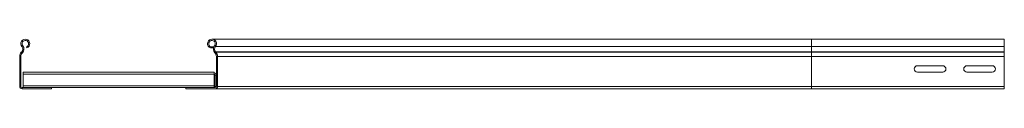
# Model space of a CAD drawing. Header units: millimetres. Extents: x -5 to 20346, y -6416 to 295.
# Tile 7 of 33: x 1987 to 2982, y -157 to -107. Entities that reach past the tile are written whole.
import ezdxf

# ---------------------------------------------------------------- set-up
doc = ezdxf.new("R2010")
doc.units = ezdxf.units.MM

msp = doc.modelspace()

# ---------------------------------------------------------------- linework, layer by layer
at = {"color": 7, "linetype": 'Continuous', "lineweight": 15}
for p, q in [((2786.77, -107.2), (2181.1, -107.2)), ((2981.77, -107.2), (2786.77, -107.2)), ((2981.77, -107.2), (2981.77, -114.66)), ((1994.03, -116.02), (1993.61, -114.89)), ((2179.93, -114.89), (2179.52, -116.02)), ((2182.62, -116.02), (2179.52, -116.02)), ((2183.02, -114.89), (2179.93, -114.89)), ((2981.77, -114.66), (2981.77, -119.97)), ((1986.77, -124.46), (1986.77, -154.8)), ((1987.97, -124.46), (1987.97, -154.8)), ((1988.77, -119.97), (1988.42, -120.33)), ((1989.64, -120.79), (1989.29, -121.16)), ((2184.25, -121.16), (2183.91, -120.79)), ((2184.78, -119.97), (2185.12, -120.33)), ((2185.57, -154.8), (2185.57, -124.46)), ((2186.77, -124.46), (2186.77, -154.8)), ((2981.77, -119.97), (2981.77, -120.33)), ((2981.77, -120.33), (2981.77, -124.46)), ((2981.77, -124.46), (2981.77, -154.8)), ((2919.52, -133.95), (2894.02, -133.95)), ((2969.52, -133.95), (2944.02, -133.95)), ((1990.27, -140.56), (2183.27, -140.56)), ((1990.27, -140.56), (1990.27, -142.36)), ((1990.27, -142.36), (1990.27, -154.2)), ((2183.27, -140.56), (2183.27, -142.36)), ((2183.27, -142.36), (2183.27, -154.2)), ((2184.37, -154.8), (2184.37, -143.6)), ((2894.02, -140.45), (2919.52, -140.45)), ((2944.02, -140.45), (2969.52, -140.45)), ((1989.17, -156), (2018.77, -156)), ((1989.17, -157.2), (2018.77, -157.2)), ((1990.27, -154.2), (1990.27, -156)), ((2018.77, -156), (2018.77, -157.2)), ((2018.77, -156), (2154.77, -156)), ((2154.77, -156), (2184.37, -156)), ((2154.77, -157.2), (2154.77, -156)), ((2184.37, -157.2), (2154.77, -157.2)), ((2183.27, -154.2), (2183.27, -156)), ((2786.77, -157.2), (2184.37, -157.2)), ((2786.77, -157.2), (2981.77, -157.2)), ((2981.77, -154.8), (2981.77, -157.2))]:
    msp.add_line(p, q, dxfattribs=at)
at = {"color": 8, "linetype": 'Continuous', "lineweight": 0}
for p, q in [((2786.77, -107.2), (2786.77, -114.66)), ((1988.95, -114.66), (1989.87, -113.89)), ((2786.77, -114.66), (2184.6, -114.66)), ((2786.77, -114.66), (2786.77, -119.97)), ((2786.77, -114.66), (2981.77, -114.66)), ((1987.97, -124.46), (1986.77, -124.46)), ((1988.42, -120.33), (1989.29, -121.16)), ((1989.64, -120.79), (1988.77, -119.97)), ((2786.77, -119.97), (2184.78, -119.97)), ((2786.77, -120.33), (2185.12, -120.33)), ((2786.77, -124.46), (2186.77, -124.46)), ((2786.77, -119.97), (2786.77, -120.33)), ((2786.77, -119.97), (2981.77, -119.97)), ((2786.77, -120.33), (2786.77, -124.46)), ((2786.77, -120.33), (2981.77, -120.33)), ((2786.77, -124.46), (2786.77, -154.8)), ((2786.77, -124.46), (2981.77, -124.46)), ((1990.27, -142.36), (2183.27, -142.36)), ((2185.57, -143.6), (2184.37, -143.6)), ((1986.77, -154.8), (1987.97, -154.8)), ((1989.17, -156), (1989.17, -157.2)), ((1990.27, -154.2), (2183.27, -154.2)), ((2184.37, -154.8), (2185.57, -154.8)), ((2786.77, -154.8), (2186.77, -154.8)), ((2786.77, -154.8), (2786.77, -157.2)), ((2786.77, -154.8), (2981.77, -154.8))]:
    msp.add_line(p, q, dxfattribs=at)
at = {"color": 7, "linetype": 'Continuous', "lineweight": 15}
for centre, radius, start, end in [((1992.45, -111.75), 4.55, 290.35, 219.68156), ((1992.45, -111.75), 3.35, 290.35, 219.68156), ((2181.1, -111.75), 4.55, 320.31844, 249.65), ((2181.1, -111.75), 3.35, 320.31844, 249.65), ((1985.87, -117.21), 4, 316.46488, 39.68156), ((1985.87, -117.21), 5.2, 316.46488, 39.68156), ((2187.68, -117.21), 5.2, 140.31844, 223.53512), ((2187.68, -117.21), 4, 140.31844, 223.53512), ((1992.77, -124.46), 6, 136.46488, 180), ((1992.77, -124.46), 4.8, 136.46488, 180), ((2180.77, -124.46), 4.8, 0, 43.53512), ((2180.77, -124.46), 6, 0, 43.53512), ((2894.02, -137.2), 3.25, 90, 270), ((2919.52, -137.2), 3.25, 270, 90), ((2944.02, -137.2), 3.25, 90, 270), ((2969.52, -137.2), 3.25, 270, 90), ((2183.17, -143.6), 2.4, 0, 87.61198), ((2183.17, -143.6), 1.2, 0, 85.21981), ((1989.17, -154.8), 2.4, 180, 270), ((1989.17, -154.8), 1.2, 180, 270), ((2183.17, -154.8), 1.2, 274.78019, 0), ((2184.37, -154.8), 2.4, 270, 0), ((2184.37, -154.8), 1.2, 270, 0)]:
    msp.add_arc(centre, radius, start, end, dxfattribs=at)

doc.saveas('drawing.dxf')
